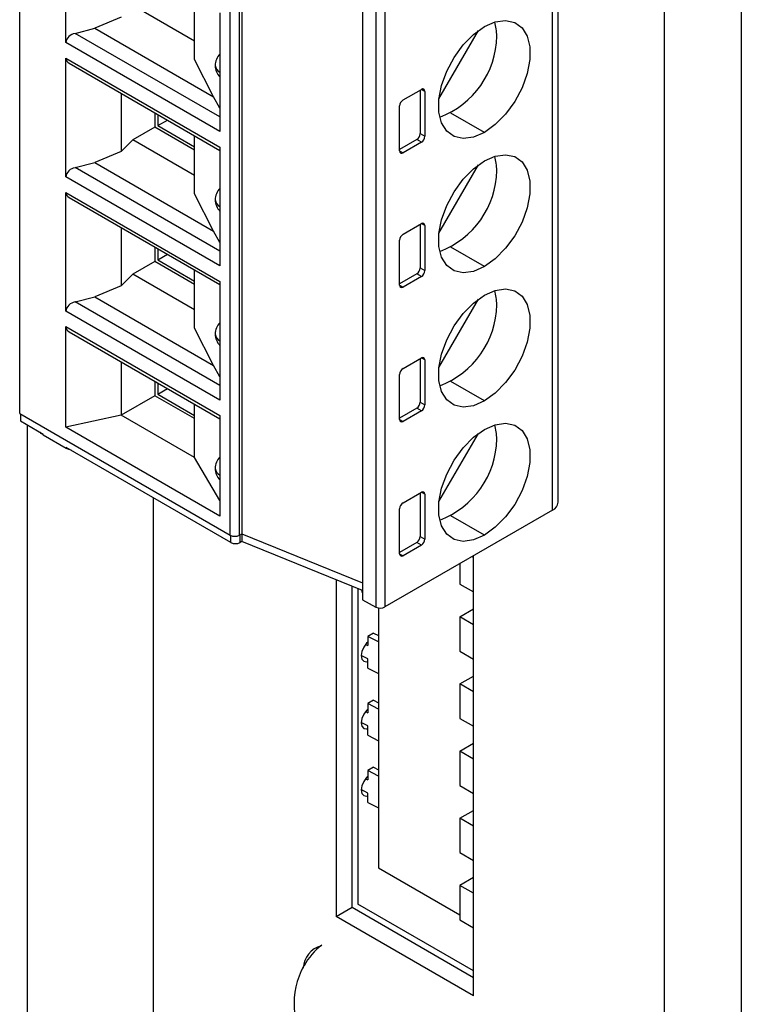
# Model space of a CAD drawing. Header units: millimetres. Extents: x 0 to 559, y 0 to 432.
# Tile 12 of 18: x 385 to 407, y 298 to 328. Entities that reach past the tile are written whole.
import ezdxf

# ---------------------------------------------------------------- set-up
doc = ezdxf.new("R2010")
doc.units = ezdxf.units.MM
doc.header["$LTSCALE"] = 2

msp = doc.modelspace()

# ---------------------------------------------------------------- linework, layer by layer
for p, q in [((404.707, 249.213), (404.707, 342.254)), ((407.08, 340.906), (407.08, 250.596)), ((384.788, 316.307), (384.788, 340.395)), ((401.248, 313.326), (401.248, 338.214)), ((401.424, 313.571), (401.424, 338.459)), ((391.647, 336.681), (391.647, 312.593)), ((391.294, 312.552), (391.294, 336.64)), ((391.577, 312.552), (391.577, 336.64)), ((395.381, 335.44), (395.381, 310.552)), ((395.793, 335.222), (395.793, 310.333)), ((396.07, 335.225), (396.07, 310.337)), ((386.214, 327.766), (386.214, 331.438)), ((390.184, 327.813), (388.281, 328.911)), ((390.184, 327.245), (390.184, 329.045)), ((387.921, 328.551), (387.107, 328.209)), ((390.975, 328.689), (390.975, 326.853)), ((386.502, 328.053), (387.107, 328.209)), ((387.107, 328.209), (390.774, 326.092)), ((386.502, 328.053), (386.499, 328.053)), ((390.975, 325.471), (386.502, 328.053)), ((397.74, 326.033), (398.958, 328.141)), ((390.975, 325.018), (386.214, 327.766)), ((386.214, 323.618), (386.214, 327.29)), ((386.214, 327.29), (390.975, 324.541)), ((386.313, 327.131), (390.975, 324.44)), ((390.774, 326.092), (390.184, 327.245)), ((390.975, 326.853), (390.975, 325.018)), ((387.921, 326.203), (387.921, 324.403)), ((390.975, 325.744), (390.774, 326.092)), ((396.632, 325.996), (397.198, 326.323)), ((397.163, 326.303), (397.163, 324.955)), ((397.304, 326.262), (397.198, 326.323)), ((397.304, 326.262), (397.304, 324.874)), ((396.526, 324.424), (396.526, 325.813)), ((388.96, 325.603), (388.96, 325.154)), ((389.052, 325.55), (389.052, 325.203)), ((399.143, 324.996), (398.109, 325.592)), ((388.96, 325.154), (388.281, 324.763)), ((390.184, 324.448), (388.96, 325.154)), ((389.052, 325.203), (389.352, 325.377)), ((389.052, 325.203), (390.184, 324.55)), ((390.184, 323.097), (390.184, 324.897)), ((397.163, 324.955), (397.304, 324.874)), ((388.281, 324.763), (387.921, 324.403)), ((390.184, 323.665), (388.281, 324.763)), ((390.975, 324.541), (390.975, 322.705)), ((397.057, 324.772), (396.526, 324.465)), ((397.198, 324.69), (396.632, 324.363)), ((397.198, 324.69), (397.057, 324.772)), ((387.921, 324.403), (387.107, 324.061)), ((396.526, 324.425), (396.632, 324.363)), ((386.502, 323.905), (387.107, 324.061)), ((387.107, 324.061), (390.774, 321.944)), ((397.74, 321.885), (398.958, 323.993)), ((390.975, 320.87), (386.214, 323.618)), ((386.502, 323.905), (386.499, 323.904)), ((390.975, 321.323), (386.502, 323.905)), ((386.214, 319.47), (386.214, 323.142)), ((386.214, 323.142), (390.975, 320.393)), ((390.774, 321.944), (390.184, 323.097)), ((386.313, 322.983), (390.975, 320.292)), ((390.975, 322.705), (390.975, 320.87)), ((396.632, 321.848), (397.198, 322.175)), ((397.163, 322.154), (397.163, 320.807)), ((397.304, 322.114), (397.198, 322.175)), ((397.304, 322.114), (397.304, 320.726)), ((387.921, 322.055), (387.921, 320.255)), ((390.975, 321.596), (390.774, 321.944)), ((396.526, 320.276), (396.526, 321.665)), ((388.96, 321.455), (388.96, 321.006)), ((389.052, 321.402), (389.052, 321.055)), ((389.052, 321.055), (389.352, 321.229)), ((399.143, 320.848), (398.109, 321.444)), ((388.96, 321.006), (388.281, 320.615)), ((390.184, 320.3), (388.96, 321.006)), ((389.052, 321.055), (390.184, 320.402)), ((388.281, 320.615), (387.921, 320.255)), ((390.184, 319.517), (388.281, 320.615)), ((390.184, 318.949), (390.184, 320.749)), ((397.057, 320.624), (396.526, 320.317)), ((397.198, 320.542), (397.057, 320.624)), ((397.163, 320.807), (397.304, 320.726)), ((390.975, 320.393), (390.975, 318.557)), ((396.526, 320.276), (396.632, 320.215)), ((397.198, 320.542), (396.632, 320.215)), ((387.921, 320.255), (387.107, 319.913)), ((386.502, 319.757), (386.499, 319.756)), ((386.502, 319.757), (387.107, 319.913)), ((390.975, 317.175), (386.502, 319.757)), ((387.107, 319.913), (390.774, 317.796)), ((397.74, 317.737), (398.958, 319.845)), ((390.975, 316.722), (386.214, 319.47)), ((386.214, 315.885), (386.214, 318.994)), ((386.214, 318.994), (390.975, 316.245)), ((386.313, 318.835), (390.975, 316.144)), ((390.774, 317.796), (390.184, 318.949)), ((390.975, 318.557), (390.975, 316.722)), ((387.921, 317.907), (387.921, 316.258)), ((396.632, 317.7), (397.198, 318.027)), ((397.163, 318.006), (397.163, 316.659)), ((397.304, 317.966), (397.198, 318.027)), ((397.304, 317.966), (397.304, 316.578)), ((390.975, 317.448), (390.774, 317.796)), ((388.96, 317.307), (388.96, 316.858)), ((389.052, 317.254), (389.052, 316.907)), ((396.526, 316.128), (396.526, 317.517)), ((399.143, 316.7), (398.109, 317.296)), ((389.052, 316.907), (389.352, 317.081)), ((388.96, 316.858), (387.921, 316.258)), ((390.184, 316.152), (388.96, 316.858)), ((389.052, 316.907), (390.184, 316.254)), ((397.163, 316.659), (397.304, 316.578)), ((384.788, 316.307), (391.294, 312.552)), ((390.184, 314.952), (390.184, 316.601)), ((397.057, 316.476), (396.526, 316.169)), ((397.198, 316.394), (396.632, 316.067)), ((397.198, 316.394), (397.057, 316.476)), ((384.81, 316.295), (384.81, 316.083)), ((384.81, 316.083), (385.514, 315.676)), ((387.921, 316.258), (386.214, 315.885)), ((390.184, 314.952), (387.921, 316.258)), ((390.975, 316.245), (390.975, 314.409)), ((396.526, 316.128), (396.632, 316.067)), ((385.019, 315.962), (385.019, 287.775)), ((390.975, 313.137), (386.214, 315.885)), ((397.74, 313.589), (398.958, 315.697)), ((385.517, 315.674), (385.514, 315.676)), ((385.517, 315.65), (385.514, 315.651)), ((385.517, 315.65), (385.517, 315.674)), ((385.517, 315.65), (386.224, 315.242)), ((386.224, 315.266), (386.224, 315.242)), ((391.315, 312.327), (386.224, 315.266)), ((390.975, 313.626), (390.184, 314.952)), ((390.975, 314.409), (390.975, 313.137)), ((396.632, 313.552), (397.198, 313.879)), ((397.304, 313.818), (397.198, 313.879)), ((388.908, 313.717), (388.908, 290.02)), ((388.908, 313.717), (388.908, 290.02)), ((397.163, 313.858), (397.163, 312.511)), ((397.304, 313.818), (397.304, 312.429)), ((401.248, 313.326), (396.07, 310.337)), ((396.526, 311.98), (396.526, 313.369)), ((399.143, 312.552), (398.109, 313.148)), ((391.315, 312.327), (391.315, 312.541)), ((391.577, 312.552), (391.647, 312.593)), ((391.598, 312.327), (391.598, 312.564)), ((391.647, 312.356), (391.598, 312.327)), ((391.647, 312.593), (395.381, 311.083)), ((391.647, 312.593), (391.647, 312.356)), ((395.381, 310.847), (391.647, 312.356)), ((397.163, 312.511), (397.304, 312.429)), ((397.057, 312.327), (396.526, 312.021)), ((397.198, 312.246), (396.632, 311.919)), ((397.198, 312.246), (397.057, 312.327)), ((396.526, 311.98), (396.632, 311.919)), ((398.808, 311.861), (398.758, 311.889)), ((398.808, 298.323), (398.808, 311.917)), ((398.385, 311.673), (398.385, 311.043)), ((394.565, 311.176), (394.565, 300.772)), ((395.06, 301.058), (395.06, 310.976)), ((395.236, 310.905), (395.236, 301.16)), ((395.237, 310.905), (395.237, 301.16)), ((398.385, 311.043), (398.808, 310.799)), ((395.381, 310.552), (395.793, 310.333)), ((395.875, 310.307), (395.875, 302.277)), ((398.385, 310.031), (398.808, 310.275)), ((398.808, 309.787), (398.385, 310.031)), ((398.385, 310.031), (398.385, 308.969)), ((395.723, 309.53), (395.546, 309.428)), ((395.546, 309.428), (395.546, 309.142)), ((395.875, 309.257), (395.546, 309.428)), ((395.723, 309.53), (395.875, 309.451)), ((395.475, 309.179), (395.546, 309.142)), ((395.546, 308.734), (395.34, 308.841)), ((395.546, 308.448), (395.546, 308.734)), ((398.385, 308.969), (398.808, 308.725)), ((395.546, 308.448), (395.875, 308.277)), ((398.385, 307.957), (398.808, 308.201)), ((398.808, 307.713), (398.385, 307.957)), ((398.385, 307.957), (398.385, 306.895)), ((395.723, 307.456), (395.546, 307.354)), ((395.546, 307.354), (395.546, 307.068)), ((395.875, 307.183), (395.546, 307.354)), ((395.723, 307.456), (395.875, 307.377)), ((395.475, 307.105), (395.546, 307.068)), ((398.385, 306.895), (398.808, 306.651)), ((395.546, 306.66), (395.34, 306.767)), ((395.546, 306.374), (395.546, 306.66)), ((395.546, 306.374), (395.875, 306.203)), ((398.385, 305.883), (398.808, 306.127)), ((398.808, 305.639), (398.385, 305.883)), ((398.385, 305.883), (398.385, 304.821)), ((395.723, 305.382), (395.546, 305.28)), ((395.723, 305.382), (395.875, 305.303)), ((395.546, 305.28), (395.546, 304.994)), ((395.875, 305.109), (395.546, 305.28)), ((395.475, 305.031), (395.546, 304.994)), ((398.385, 304.821), (398.808, 304.577)), ((395.546, 304.586), (395.34, 304.693)), ((395.546, 304.3), (395.546, 304.586)), ((395.546, 304.3), (395.875, 304.129)), ((398.385, 303.809), (398.808, 304.053)), ((398.808, 303.565), (398.385, 303.809)), ((398.385, 303.809), (398.385, 302.747)), ((398.385, 302.747), (398.808, 302.503)), ((395.875, 302.277), (398.385, 300.828)), ((398.808, 301.979), (398.385, 301.735)), ((398.808, 301.491), (398.385, 301.735)), ((398.385, 301.735), (398.385, 300.673)), ((398.808, 299.098), (395.236, 301.16)), ((395.236, 301.16), (395.237, 301.16)), ((398.808, 299.099), (395.237, 301.16)), ((394.565, 300.772), (395.06, 301.058)), ((395.06, 301.058), (398.808, 298.894)), ((398.808, 298.323), (394.565, 300.772)), ((398.385, 300.673), (398.808, 300.429))]:
    msp.add_line(p, q)
at = {"flags": 128}
for points in [[(399.143, 324.996), (398.804, 324.848), (398.485, 324.804), (398.205, 324.865), (397.979, 325.029), (397.82, 325.287), (397.739, 325.622), (397.739, 326.015), (397.82, 326.445), (397.979, 326.885), (398.205, 327.31), (398.485, 327.696), (398.804, 328.019), (399.143, 328.262)], [(399.143, 328.262), (399.481, 328.41), (399.8, 328.454), (400.08, 328.393), (400.306, 328.229), (400.465, 327.971), (400.546, 327.636), (400.546, 327.243), (400.465, 326.813), (400.306, 326.373), (400.08, 325.948), (399.8, 325.562), (399.481, 325.239), (399.143, 324.996)], [(399.143, 324.114), (399.481, 324.262), (399.8, 324.306), (400.08, 324.245), (400.306, 324.081), (400.465, 323.823), (400.546, 323.488), (400.546, 323.095), (400.465, 322.665), (400.306, 322.225), (400.08, 321.8), (399.8, 321.414), (399.481, 321.091), (399.143, 320.848)], [(399.143, 320.848), (398.804, 320.7), (398.485, 320.656), (398.205, 320.717), (397.979, 320.881), (397.82, 321.138), (397.739, 321.474), (397.739, 321.867), (397.82, 322.297), (397.979, 322.737), (398.205, 323.162), (398.485, 323.548), (398.804, 323.871), (399.143, 324.114)], [(399.143, 316.7), (398.804, 316.552), (398.485, 316.507), (398.205, 316.569), (397.979, 316.733), (397.82, 316.99), (397.739, 317.326), (397.739, 317.719), (397.82, 318.149), (397.979, 318.589), (398.205, 319.014), (398.485, 319.4), (398.804, 319.723), (399.143, 319.966)], [(399.143, 319.966), (399.481, 320.114), (399.8, 320.158), (400.08, 320.097), (400.306, 319.932), (400.465, 319.675), (400.546, 319.34), (400.546, 318.947), (400.465, 318.517), (400.306, 318.077), (400.08, 317.652), (399.8, 317.266), (399.481, 316.943), (399.143, 316.7)], [(399.143, 315.818), (399.481, 315.966), (399.8, 316.01), (400.08, 315.949), (400.306, 315.784), (400.465, 315.527), (400.546, 315.192), (400.546, 314.798), (400.465, 314.369), (400.306, 313.929), (400.08, 313.504), (399.8, 313.118), (399.481, 312.795), (399.143, 312.552)], [(385.514, 315.651), (385.453, 315.695), (385.417, 315.732)], [(399.143, 312.552), (398.804, 312.404), (398.485, 312.359), (398.205, 312.421), (397.979, 312.585), (397.82, 312.842), (397.739, 313.178), (397.739, 313.571), (397.82, 314.001), (397.979, 314.441), (398.205, 314.866), (398.485, 315.251), (398.804, 315.575), (399.143, 315.818)], [(386.224, 315.242), (386.299, 315.206), (386.366, 315.184)], [(395.343, 310.862), (395.36, 310.798), (395.381, 310.764)], [(395.546, 309.253), (395.506, 309.215), (395.419, 309.097), (395.36, 308.963), (395.34, 308.832), (395.36, 308.724), (395.419, 308.657), (395.506, 308.64), (395.546, 308.648)], [(395.546, 307.179), (395.506, 307.141), (395.419, 307.023), (395.36, 306.888), (395.34, 306.758), (395.36, 306.65), (395.419, 306.583), (395.506, 306.566), (395.546, 306.574)], [(395.546, 305.105), (395.506, 305.067), (395.419, 304.949), (395.36, 304.814), (395.34, 304.684), (395.36, 304.576), (395.419, 304.509), (395.506, 304.492), (395.546, 304.5)]]:
    msp.add_lwpolyline(points, dxfattribs=at)
for centre, radius, start, end in [((398.135, 327.988), 1.39, 359.169, 17.4133), ((386.547, 327.72), 0.336, 98.2091, 172.1214), ((396.807, 328.009), 2.718, 290.6325, 359.1303), ((386.383, 327.287), 0.169, 179.0169, 245.6577), ((391.329, 327.058), 0.5, 135, 180), ((391.329, 327.058), 0.5, 180, 224.2237), ((391.078, 327.082), 0.25, 185.5049, 245.8153), ((397.239, 326.272), 0.0655, 350.7426, 128.932), ((396.757, 325.802), 0.231, 122.6144, 177.2807), ((396.932, 324.966), 0.231, 302.7192, 357.3858), ((397.074, 324.884), 0.231, 302.7192, 357.3857), ((396.591, 324.414), 0.0655, 171.0572, 309.2468), ((398.135, 323.84), 1.39, 359.169, 17.4133), ((386.547, 323.572), 0.336, 98.2091, 172.1214), ((396.807, 323.861), 2.718, 290.6325, 359.1303), ((386.383, 323.139), 0.169, 179.0169, 245.6577), ((391.329, 322.91), 0.5, 135, 180), ((391.329, 322.91), 0.5, 180, 224.2237), ((391.078, 322.934), 0.25, 185.5049, 245.8153), ((397.239, 322.124), 0.0655, 350.7426, 128.932), ((396.757, 321.654), 0.231, 122.6144, 177.2807), ((396.932, 320.818), 0.231, 302.7192, 357.3858), ((397.074, 320.736), 0.231, 302.7192, 357.3857), ((396.591, 320.266), 0.0655, 171.0572, 309.2468), ((398.135, 319.692), 1.39, 359.169, 17.4133), ((386.547, 319.424), 0.336, 98.2091, 172.1214), ((396.807, 319.713), 2.718, 290.6325, 359.1303), ((391.329, 318.762), 0.5, 135, 180), ((386.383, 318.991), 0.169, 179.0169, 245.6577), ((391.329, 318.762), 0.5, 180, 224.2237), ((391.078, 318.785), 0.25, 185.5049, 245.8153), ((397.239, 317.976), 0.0655, 350.7426, 128.932), ((396.757, 317.506), 0.231, 122.6144, 177.2807), ((396.932, 316.67), 0.231, 302.7192, 357.3858), ((397.074, 316.588), 0.231, 302.7192, 357.3857), ((396.591, 316.118), 0.0655, 171.0572, 309.2468), ((398.135, 315.544), 1.39, 359.169, 17.4133), ((396.807, 315.565), 2.718, 290.6325, 359.1303), ((391.329, 314.613), 0.5, 135, 180), ((391.329, 314.613), 0.5, 180, 225), ((391.078, 314.637), 0.25, 185.5049, 245.8153), ((397.239, 313.828), 0.0655, 350.7426, 128.932), ((401.135, 313.593), 0.289, 292.915, 355.7648), ((396.757, 313.358), 0.231, 122.6144, 177.2807), ((391.435, 312.825), 0.307, 242.6097, 297.3903), ((396.932, 312.522), 0.231, 302.6143, 357.2807), ((397.074, 312.44), 0.231, 302.6144, 357.2807), ((391.456, 312.6), 0.308, 242.6271, 297.163), ((391.503, 312.491), 0.189, 299.6833, 299.9971), ((396.591, 311.97), 0.0655, 170.7426, 308.932), ((395.928, 310.612), 0.309, 244.1627, 297.2807), ((395.32, 298.297), 1.993, 126.8158, 151.3401), ((394.306, 299.139), 0.761, 105.973, 176.7182), ((395.542, 298.112), 2.278, 149.9431, 289.1519)]:
    msp.add_arc(centre, radius, start, end)

doc.saveas('drawing.dxf')
